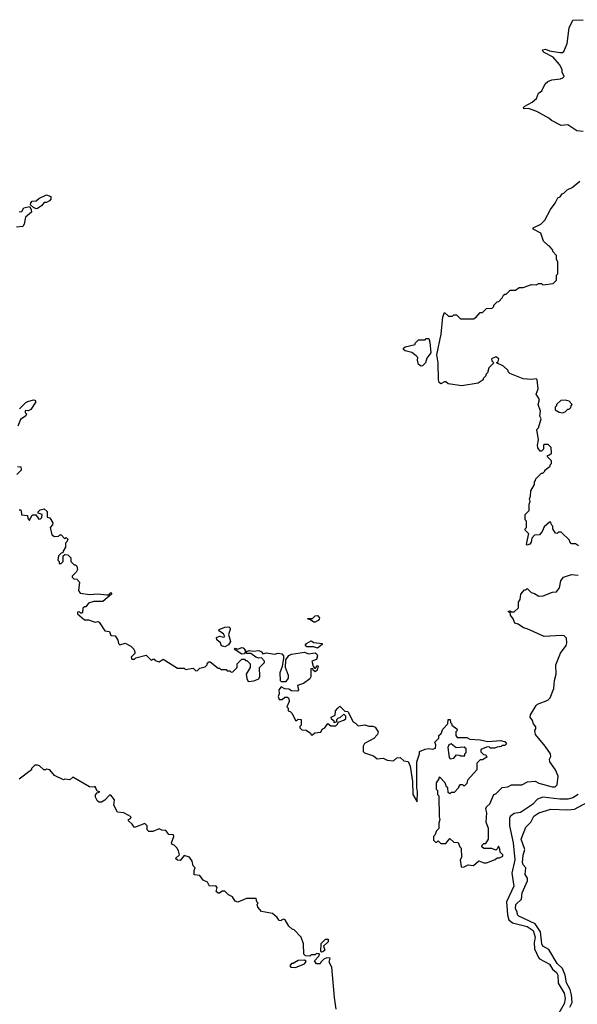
# Model space of a CAD drawing. Extents: x 2472589 to 2662339, y 701009 to 849030.
# Tile 63 of 256: x 2567849 to 2572108, y 731362 to 738886. Entities that reach past the tile are written whole.
import ezdxf

# ---------------------------------------------------------------- set-up
doc = ezdxf.new("R2010")
doc.units = 0

msp = doc.modelspace()

# ---------------------------------------------------------------- linework, layer by layer
at = {"layer": '0CON05XD'}
for points in [[(2572151.7, 738031.7), (2572105, 738037.5), (2572035, 738082.5), (2571985, 738077.5), (2571910, 738115), (2571890, 738135), (2571800, 738185), (2571735, 738206.7), (2571700, 738205), (2571697.5, 738215), (2571707.5, 738225), (2571764, 738256), (2571797.5, 738285), (2571812.5, 738325), (2571836.4, 738343.6), (2571862.5, 738395), (2571882.5, 738415), (2571913.9, 738426.1), (2571980, 738435), (2571998.8, 738441.2), (2572007, 738453), (2571992.5, 738485), (2571992.5, 738505), (2571972.5, 738545), (2571925, 738600), (2571855, 738636.7), (2571844.4, 738645), (2571842.9, 738655), (2571865, 738661.8), (2571895, 738648.9), (2571975, 738636), (2571995, 738636.7), (2572006.1, 738643.9), (2572030, 738705), (2572046.7, 738825), (2572075, 738882.5), (2572153.6, 738886.4)], [(2572116.4, 734866.4), (2572095, 734880), (2572065, 734880), (2572050, 734895), (2572048.3, 734908.3), (2571985, 734970), (2571965, 734970), (2571955, 734960), (2571941.7, 734961.7), (2571920, 734995), (2571920, 735015), (2571910, 735025), (2571907, 735047), (2571895, 735047.5), (2571855, 735010), (2571840, 734975), (2571820.5, 734949.5), (2571781.7, 734948.3), (2571760, 734925), (2571756.4, 734893.6), (2571745, 734877.5), (2571725, 734870), (2571720, 734875), (2571735, 734950), (2571738.3, 734958.3), (2571710, 734985), (2571710, 734995), (2571720, 735005), (2571720, 735055), (2571710, 735065), (2571710, 735105), (2571740, 735135), (2571740, 735185), (2571747.5, 735205), (2571742.5, 735225), (2571750, 735245), (2571753, 735287), (2571780, 735335), (2571780, 735355), (2571790, 735365), (2571791.7, 735378.3), (2571835, 735420), (2571845, 735420), (2571860, 735435), (2571860, 735445), (2571900, 735475), (2571900, 735485), (2571910, 735495), (2571910, 735515), (2571880, 735545), (2571880, 735555), (2571895, 735560), (2571910, 735575), (2571908.3, 735618.3), (2571885, 735640), (2571855, 735640), (2571850, 735635), (2571850, 735605), (2571835, 735590), (2571825, 735590), (2571807.5, 735615), (2571803.3, 735635), (2571812.5, 735675), (2571800, 735755), (2571811.7, 735768.3), (2571833.3, 735835), (2571823, 735857), (2571826.7, 735895), (2571808.8, 735945), (2571820, 735985), (2571793.8, 736025), (2571810, 736065), (2571802.5, 736135), (2571793, 736143), (2571755, 736137.5), (2571695, 736142.5), (2571593, 736183), (2571580, 736195), (2571580, 736205), (2571545, 736237.5), (2571490, 736265), (2571502.5, 736275), (2571507.5, 736295), (2571485, 736308.8), (2571452.5, 736295), (2571455, 736280), (2571470, 736265), (2571432.5, 736225), (2571421.7, 736188.3), (2571410, 736175), (2571410, 736165), (2571390, 736145), (2571390, 736135), (2571351.7, 736108.3), (2571225, 736087.5), (2571123, 736103), (2571105, 736120), (2571095, 736120), (2571065, 736102.5), (2571054.1, 736114.1), (2571048.8, 736135), (2571044.5, 736265), (2571036, 736325), (2571067.3, 736482.7), (2571082, 736615), (2571095, 736647.5), (2571125, 736620), (2571155, 736620), (2571165, 736630), (2571185, 736630), (2571215, 736600), (2571315, 736600), (2571336.4, 736613.6), (2571365, 736650), (2571385, 736650), (2571415, 736680), (2571458.3, 736681.7), (2571470, 736695), (2571470, 736705), (2571495, 736730), (2571508.3, 736731.7), (2571535, 736760), (2571545, 736780), (2571555, 736790), (2571565, 736790), (2571595, 736820), (2571635, 736820), (2571665, 736840), (2571695, 736840), (2571758.3, 736861.7), (2571795, 736860), (2571815, 736870), (2571835, 736870), (2571845, 736860), (2571925, 736870), (2571950, 736895), (2571950, 736935), (2571960, 736945), (2571960, 737035), (2571950, 737055), (2571950, 737085), (2571920, 737115), (2571920, 737125), (2571896.4, 737156.4), (2571885, 737160), (2571850, 737195), (2571830, 737255), (2571770, 737285), (2571770, 737295), (2571830, 737325), (2571860, 737355), (2571903, 737437), (2571940, 737485), (2571960, 737525), (2571976.4, 737533.6), (2571993.6, 737556.4), (2572005, 737560), (2572030, 737585), (2572070, 737605), (2572128.3, 737651.7)], [(2567975, 737440), (2567955, 737450), (2567932.5, 737472.5), (2567933, 737487), (2567945, 737500), (2567975, 737502.5), (2567995, 737520), (2568055, 737547.5), (2568086.4, 737536.4), (2568086.7, 737515), (2568077.7, 737502.3), (2568055, 737490), (2568035, 737490), (2568016.4, 737463.6), (2567985, 737442.5), (2567975, 737440)], [(2567845, 737417.5), (2567865, 737420), (2567881.7, 737448.3), (2567925, 737460), (2567937, 737437), (2567940, 737415), (2567893, 737377), (2567883.3, 737325), (2567873, 737307), (2567825, 737300)], [(2570915, 736237.5), (2570895, 736252.5), (2570887.5, 736285), (2570890, 736305), (2570878.3, 736318.3), (2570845, 736342.5), (2570792.5, 736355), (2570781.2, 736365), (2570780, 736375), (2570793.6, 736386.4), (2570870, 736405), (2570870, 736415), (2570895, 736440), (2570945, 736440), (2570955, 736450), (2570975, 736450), (2570983, 736423), (2570988.8, 736341.2), (2570959.3, 736300.7), (2570947.5, 736265), (2570925, 736240), (2570915, 736237.5)], [(2567848.3, 735911.7), (2567895, 735960), (2567912.3, 735967.7), (2567955, 735982.5), (2567965, 735980), (2567972.5, 735965), (2567933, 735907), (2567915, 735897.5), (2567895, 735900), (2567890, 735895), (2567890, 735885), (2567900, 735875), (2567895, 735860), (2567855, 735830), (2567835, 735780)], [(2571995, 735882.5), (2572015, 735890), (2572035, 735910), (2572045, 735910), (2572058.3, 735921.7), (2572060, 735935), (2572070, 735945), (2572045, 735970), (2572015, 735980), (2571983, 735977), (2571950, 735945), (2571950, 735935), (2571940, 735925), (2571940, 735905), (2571968.3, 735888.3), (2571995, 735882.5)], [(2567831.7, 735471.7), (2567858.3, 735468.3), (2567860, 735445), (2567828.3, 735411.7)], [(2567845, 735140), (2567855, 735140), (2567860, 735135), (2567861.7, 735101.7), (2567908.3, 735098.3), (2567912.5, 735075), (2567925, 735060), (2567941.7, 735098.3), (2567948.3, 735101.7), (2567971.7, 735101.7), (2567995, 735070), (2568008.3, 735071.7), (2568017, 735083), (2568020, 735105), (2567990, 735115), (2567990, 735125), (2568005, 735140), (2568035, 735147.5), (2568058.3, 735128.3), (2568060, 735085), (2568078.3, 735078.3), (2568101.7, 735041.7), (2568100, 735025), (2568082.5, 735005), (2568095, 734950), (2568115, 734937.5), (2568145, 734940), (2568155, 734950), (2568165, 734950), (2568195, 734920), (2568205, 734930), (2568217, 734917), (2568210, 734895), (2568200, 734885), (2568200, 734855), (2568180, 734825), (2568178.3, 734811.7), (2568165, 734810), (2568145, 734790), (2568140, 734755), (2568150, 734745), (2568151.7, 734731.7), (2568165, 734730), (2568180, 734745), (2568181.7, 734788.3), (2568195, 734800), (2568217, 734797), (2568240, 734775), (2568240, 734745), (2568265, 734720), (2568275, 734720), (2568285, 734710), (2568290, 734685), (2568280, 734665), (2568250, 734635), (2568250, 734625), (2568263, 734613), (2568285, 734610), (2568307, 734587), (2568297.5, 734525), (2568310, 734505), (2568385, 734492.5), (2568445, 734500), (2568515, 734490), (2568528.3, 734491.7), (2568545, 734510), (2568550, 734505), (2568550, 734495), (2568485, 734440), (2568415, 734440), (2568373.8, 734426.2), (2568355, 734400), (2568345, 734400), (2568331.7, 734388.3), (2568330, 734355), (2568325, 734350), (2568315, 734350), (2568305, 734360), (2568291.7, 734358.3), (2568290, 734345), (2568345, 734300), (2568375, 734300), (2568425, 734282.5), (2568445, 734287.5), (2568455, 734282.5), (2568500, 734215), (2568535, 734210), (2568545, 734180), (2568578.3, 734178.3), (2568600, 734145), (2568605, 734120), (2568615, 734110), (2568655, 734122.5), (2568698.3, 734098.3), (2568720, 734075), (2568727.5, 734055), (2568727.5, 734042.5), (2568700, 734015), (2568705, 734000), (2568725, 734000), (2568735, 734010), (2568815, 734030), (2568855, 733990), (2568865, 734000), (2568875, 734000), (2568885, 733990), (2568915, 733980), (2568945, 734000), (2569055, 733930), (2569105, 733930), (2569115, 733920), (2569175, 733930), (2569195, 733910), (2569208.3, 733911.7), (2569225, 733930), (2569265, 733940), (2569280, 733955), (2569280, 733965), (2569295, 733980), (2569305, 733980), (2569365, 733930), (2569375, 733930), (2569385, 733920), (2569425, 733920), (2569435, 733910), (2569455, 733910), (2569465, 733900), (2569478.3, 733901.7), (2569510, 733935), (2569510, 733965), (2569545, 734000), (2569565, 734000), (2569575, 733990), (2569585, 733990), (2569610, 733965), (2569610, 733935), (2569580, 733885), (2569583, 733853), (2569595, 733830), (2569637, 733833), (2569675, 733850), (2569683, 733867), (2569680, 733935), (2569720, 733975), (2569720, 733985), (2569695, 734010), (2569675, 734007.5), (2569653.8, 734013.8), (2569615, 734042.5), (2569581.7, 734041.7), (2569582.5, 734057.5), (2569605, 734066.7), (2569631.2, 734061.2), (2569675.6, 734065.6), (2569696.7, 734056.7), (2569705, 734040), (2569735, 734046.7), (2569795, 734037.5), (2569823.8, 734046.2), (2569850.9, 734040.9), (2569862.9, 734025), (2569864, 734006), (2569853.8, 733943.8), (2569836.2, 733895), (2569837.5, 733837.5), (2569845, 733830), (2569885, 733830), (2569902.5, 733855), (2569902.5, 733875), (2569880, 733935), (2569882.5, 733995), (2569903.6, 734026.4), (2569925, 734037.5), (2570025, 734053.8), (2570055, 734040), (2570107, 734047), (2570118.8, 734038.8), (2570123.3, 734025), (2570115, 733997.5), (2570080, 733985), (2570090, 733945), (2570101.7, 733931.7), (2570108.3, 733931.7), (2570125, 733950), (2570130, 733945), (2570120, 733915), (2570105, 733902.5), (2570090, 733915), (2570088.3, 733928.3), (2570073.6, 733926.4), (2570072.5, 733865), (2570065, 733850), (2570017, 733813), (2569971.7, 733798.3), (2569977.5, 733765), (2569970, 733755), (2569925, 733756.7), (2569905, 733770), (2569875, 733772.5), (2569845, 733787.5), (2569827.5, 733765), (2569830, 733735), (2569822.5, 733715), (2569831.7, 733691.7), (2569855, 733690), (2569875, 733710), (2569895, 733710), (2569905, 733700), (2569907.5, 733675), (2569890, 733635), (2569900, 733625), (2569900, 733605), (2569915, 733600), (2569930, 733585), (2569955, 733530), (2569965, 733530), (2569975, 733540), (2569998.3, 733538.3), (2570000, 733495), (2569990, 733485), (2569990, 733475), (2570005, 733460), (2570036.7, 733456.7), (2570070, 733435), (2570075, 733420), (2570085, 733420), (2570103, 733437), (2570148.3, 733441.7), (2570160, 733465), (2570180, 733475), (2570203, 733507), (2570225, 733490), (2570265, 733490), (2570280, 733505), (2570281.7, 733518.3), (2570325, 733532.5), (2570340, 733545), (2570340, 733565), (2570325, 733580), (2570295, 733550), (2570281.7, 733548.3), (2570270, 733535), (2570268.3, 733521.7), (2570251.7, 733511.7), (2570250, 733525), (2570230.7, 733540.7), (2570227.5, 733555), (2570258.3, 733571.7), (2570262.5, 733605), (2570280, 733625), (2570295, 733640), (2570331.7, 733601.7), (2570355, 733600), (2570395, 733520), (2570415, 733510), (2570435, 733490), (2570485, 733497.5), (2570515, 733487.5), (2570546.4, 733486.4), (2570565, 733480), (2570587.5, 733445), (2570582.5, 733425), (2570555, 733392.5), (2570482.5, 733355), (2570472.5, 733335), (2570472.5, 733295), (2570483.9, 733283.9), (2570550.7, 733260.7), (2570578.3, 733238.3), (2570625, 733242.5), (2570655, 733227.5), (2570705, 733222.5), (2570730, 733245), (2570755, 733247.5), (2570783, 733223), (2570815, 733217.5), (2570831.2, 733181.2), (2570849.2, 733065), (2570851.2, 732965), (2570885, 732910), (2570888.8, 732985), (2570883.3, 733015), (2570882.5, 733215), (2570902.5, 733275), (2570902.5, 733295), (2570945, 733312.5), (2570975, 733317.5), (2571005, 733312.5), (2571025, 733320), (2571027.5, 733345), (2571020, 733365), (2571050, 733395), (2571050, 733415), (2571068.3, 733431.7), (2571080, 733465), (2571120, 733505), (2571121.7, 733538.3), (2571138.3, 733538.3), (2571140, 733515), (2571150, 733505), (2571150, 733495), (2571188.3, 733468.3), (2571190, 733455), (2571180, 733445), (2571180, 733415), (2571191.7, 733401.7), (2571265, 733400), (2571288.3, 733388.3), (2571365, 733382.5), (2571425, 733370), (2571525, 733377.5), (2571557, 733367), (2571568.3, 733351.7), (2571555, 733340), (2571535, 733340), (2571527, 733333), (2571495, 733327.5)], [(2571245, 732412.5), (2571275, 732427.5), (2571315, 732422.5), (2571355, 732457.5), (2571393.6, 732443.6), (2571415, 732442.5), (2571481.7, 732468.3), (2571495, 732480), (2571515, 732480), (2571540, 732495), (2571540, 732505), (2571520, 732525), (2571517, 732547), (2571505, 732570), (2571498.3, 732551.7), (2571485, 732540), (2571455, 732552.5), (2571395, 732552.5), (2571380, 732565), (2571381.7, 732578.3), (2571395, 732590), (2571408.3, 732591.7), (2571430, 732625), (2571430, 732705), (2571412.5, 732755), (2571417.5, 732825), (2571410, 732855), (2571415, 732870), (2571440, 732895), (2571470, 732965), (2571485, 732970), (2571535, 733020), (2571577, 733023), (2571605, 733040), (2571685, 733040), (2571728.3, 733061.7), (2571786.4, 733066.4), (2571815, 733052.5), (2571916.4, 733023.6), (2571940, 733025), (2571955, 733040), (2571961.2, 733105), (2571941.2, 733155), (2571898.8, 733215), (2571896.2, 733235), (2571906, 733255), (2571902.5, 733275), (2571863.3, 733335), (2571790, 733425), (2571782.5, 733455), (2571791.7, 733468.3), (2571791.7, 733481.7), (2571772.5, 733505), (2571765, 733530), (2571747.5, 733555), (2571750, 733575), (2571793.6, 733646.4), (2571805, 733656.7), (2571883.3, 733685), (2571901.2, 733705), (2571930, 733775), (2571933, 733837), (2571947.5, 733885), (2571943.3, 733955), (2571980, 734045), (2572022.5, 734105), (2572027.5, 734125), (2572025, 734160), (2572006.7, 734176.7), (2571985, 734180), (2571855, 734172.5), (2571725, 734232.5), (2571698.3, 734238.3), (2571657, 734267), (2571630, 734275), (2571618.3, 734308.3), (2571597.5, 734335), (2571598.3, 734348.3), (2571580, 734365), (2571595, 734370), (2571605, 734360), (2571625, 734360), (2571658.3, 734391.7), (2571660, 734435), (2571672.5, 734455), (2571677.5, 734495), (2571705, 734530), (2571715, 734530), (2571725, 734540), (2571755, 734510), (2571781.7, 734501.7), (2571815, 734480), (2571847, 734483), (2571918.3, 734511.7), (2571950, 734515), (2571972.5, 734545), (2571983, 734597), (2572003, 734627), (2572065, 734647.5), (2572115, 734642.5)], [(2570095, 734282.5), (2570070, 734300), (2570050, 734305), (2570050, 734310), (2570085, 734310), (2570105, 734330), (2570125, 734332.5), (2570140, 734315), (2570137.5, 734305), (2570130, 734295), (2570105, 734283.3), (2570095, 734282.5)], [(2569415, 734093.8), (2569390.7, 734100.7), (2569383.3, 734125), (2569355, 734146.7), (2569352, 734165), (2569375, 734174), (2569405, 734167.5), (2569415, 734172.5), (2569405, 734192.5), (2569370, 734215), (2569372.5, 734225), (2569415, 734243.8), (2569445.7, 734245.7), (2569455.9, 734235.9), (2569456.2, 734225), (2569443, 734187), (2569460, 734135), (2569445, 734110), (2569415, 734093.8)], [(2570125, 734082.5), (2570093.6, 734093.6), (2570042.5, 734092.5), (2570030, 734105), (2570040.7, 734119.3), (2570075, 734140), (2570095, 734127.5), (2570158.3, 734118.3), (2570158.3, 734111.7), (2570125, 734082.5)], [(2569545, 734037.5), (2569487.5, 734075), (2569495, 734082.5), (2569515, 734076.2), (2569545, 734087.5), (2569556, 734086), (2569573.3, 734065), (2569565, 734040), (2569545, 734037.5)], [(2571138.3, 733238.3), (2571165, 733242.5), (2571185, 733267.5), (2571207, 733267), (2571215, 733260), (2571248.3, 733261.7), (2571250, 733275), (2571260, 733285), (2571260, 733315), (2571245, 733327.5), (2571183, 733323), (2571145, 733352.5), (2571127.5, 733345), (2571120, 733325), (2571128.3, 733248.3), (2571138.3, 733238.3)], [(2571495, 733327.5), (2571475, 733320), (2571445, 733320), (2571435, 733330), (2571415, 733327.5), (2571371.7, 733308.3), (2571371.7, 733291.7), (2571391.7, 733271.7), (2571408.3, 733268.3), (2571418.3, 733251.7), (2571385, 733230), (2571365, 733230), (2571340, 733205), (2571340, 733155), (2571270, 733075), (2571265, 733050), (2571245, 733030), (2571235, 733040), (2571211.7, 733038.3), (2571200, 733025), (2571200, 733015), (2571168.3, 732981.7), (2571145, 732980), (2571135, 732970), (2571121.7, 732981.7), (2571120, 733015), (2571110, 733025), (2571100, 733055), (2571058.3, 733098.3), (2571050, 733095), (2571050, 733085), (2571030, 733055), (2571030, 733005), (2571040, 732995), (2571040, 732965), (2571050, 732955), (2571052.5, 732795), (2571057.5, 732775), (2571050, 732745), (2571050, 732705), (2571031.7, 732688.3), (2571020, 732655), (2571010, 732645), (2571010, 732615), (2571025, 732600), (2571035, 732600), (2571045, 732610), (2571065, 732590), (2571105, 732590), (2571135, 732630), (2571165, 732600), (2571198.3, 732598.3), (2571210, 732565), (2571220, 732555), (2571222.5, 732485), (2571213.3, 732465), (2571220, 732415), (2571225, 732410), (2571245, 732412.5)], [(2570267.5, 731325), (2570253.8, 731415), (2570232.5, 731645), (2570212.5, 731685), (2570220, 731715), (2570195, 731716.7), (2570173, 731707), (2570150, 731685), (2570145, 731670), (2570115, 731670), (2570100, 731695), (2570135, 731730), (2570138.3, 731748.3), (2570115, 731750), (2570105, 731740), (2570075, 731740), (2570065, 731730), (2570031.7, 731731.7), (2570020, 731745), (2570017.5, 731825), (2570000, 731875), (2569945, 731930), (2569930, 731935), (2569905, 731960), (2569876.4, 732006.4), (2569865, 732012.5), (2569850, 732005), (2569845, 732000), (2569831.7, 732001.7), (2569816.4, 732026.4), (2569780, 732055), (2569695, 732070), (2569667.5, 732105), (2569662.5, 732127.5), (2569670, 732135), (2569660, 732145), (2569655, 732170), (2569580.7, 732169.3), (2569515, 732142.5), (2569495, 732150), (2569475, 732182.5), (2569445, 732197.5), (2569415, 732227.5), (2569395, 732227.5), (2569375, 732210), (2569365, 732210), (2569350, 732225), (2569356.7, 732255), (2569346.1, 732266.1), (2569300, 732265), (2569282.5, 732295), (2569250.7, 732310.7), (2569225, 732347.5), (2569181.7, 732351.7), (2569182.5, 732385), (2569190, 732405), (2569175, 732420), (2569166.7, 732455), (2569145, 732486.7), (2569105, 732500), (2569075, 732460), (2569055, 732462.5), (2569040, 732475), (2569070, 732505), (2569063.3, 732535), (2569048.8, 732558.8), (2569028.3, 732578.3), (2569013.8, 732583.8), (2569007.5, 732595), (2569026.7, 732645), (2569025, 732657.5), (2568988.3, 732658.3), (2568965, 732690), (2568935, 732693.3), (2568915, 732703.3), (2568865, 732682.5), (2568835, 732682.5), (2568822.5, 732695), (2568822.5, 732725), (2568805, 732742.5), (2568725, 732712.5), (2568708.8, 732738.8), (2568680, 732765), (2568680, 732775), (2568695, 732782.5), (2568700, 732795), (2568645, 732826.2), (2568595, 732830), (2568567.5, 732885), (2568572.5, 732925), (2568545, 732960), (2568535, 732960), (2568499.3, 732920.7), (2568475, 732907.5), (2568455, 732907.5), (2568442.5, 732915), (2568427.5, 732945), (2568428.3, 732961.7), (2568441.7, 732978.3), (2568460, 732985), (2568441.7, 732991.7), (2568425, 733027.5), (2568417.5, 733022.5), (2568383, 733023), (2568255, 733097.5), (2568231.7, 733078.3), (2568195, 733082.5), (2568185, 733077.5), (2568115, 733110), (2568080, 733155), (2568055, 733160), (2568045, 733152.5), (2568033, 733153), (2568000, 733185), (2567985, 733190), (2567965, 733190), (2567940, 733165), (2567940, 733155), (2567930, 733145), (2567845, 733082.5)], [(2572113.9, 732966.1), (2572075, 732938.8), (2572035, 732930), (2571975, 732929.2), (2571844.3, 732944.3), (2571805, 732930), (2571765, 732889.5), (2571675, 732826.9), (2571625, 732819.4), (2571595, 732797.1), (2571590, 732785), (2571591.1, 732725), (2571617.8, 732595), (2571631.7, 732465), (2571607.6, 732365), (2571623.6, 732265), (2571567.9, 732145), (2571574.8, 732044.8), (2571586.2, 732006.2), (2571613.9, 731983.9), (2571725, 731956.2), (2571770.7, 731925), (2571785.2, 731875), (2571777.9, 731835), (2571780.6, 731785), (2571810.8, 731720.8), (2571819.8, 731709.8), (2571895, 731667.5), (2571919.4, 731629.4), (2571949.3, 731605), (2571958.8, 731585)], [(2572051.1, 731341.1), (2572067.7, 731375), (2572063.2, 731435), (2572053.3, 731475), (2572024.8, 731524.8), (2572014.7, 731585), (2571994.7, 731634.7), (2571955.5, 731675), (2571891.7, 731781.7), (2571845, 731805.8), (2571836.5, 731825), (2571826.6, 731915), (2571785, 731978.1), (2571662, 732035), (2571652, 732045), (2571648.1, 732068.1), (2571635, 732092.5), (2571639.2, 732125), (2571682.2, 732165), (2571687.2, 732212.8), (2571728.6, 732305), (2571727.5, 732325), (2571710.8, 732355), (2571714.3, 732405), (2571695, 732427.5), (2571689.2, 732445), (2571695, 732502.5), (2571708.6, 732545), (2571680, 732625), (2571701.7, 732681.7), (2571715, 732716.7), (2571753.8, 732755), (2571775, 732798.8), (2571813.3, 732825), (2571905.6, 732854.4), (2572035, 732847.5), (2572087.4, 732852.6), (2572185, 732905.4)], [(2570155, 731760), (2570150, 731765), (2570153, 731827), (2570185, 731860), (2570205, 731860), (2570205, 731840), (2570170, 731805), (2570180, 731775), (2570165, 731762.5), (2570155, 731760)], [(2569955, 731643.3), (2570025, 731670), (2570038.3, 731688.3), (2570025, 731700), (2569977, 731697), (2569937, 731673), (2569925, 731672.5), (2569912.5, 731655), (2569920, 731645), (2569955, 731643.3)], [(2571958.8, 731585), (2571962.4, 731522.4), (2572007.2, 731447.2), (2572015.3, 731405), (2572006.8, 731365), (2571967.1, 731295)]]:
    msp.add_lwpolyline(points, dxfattribs=at)

doc.saveas('drawing.dxf')
